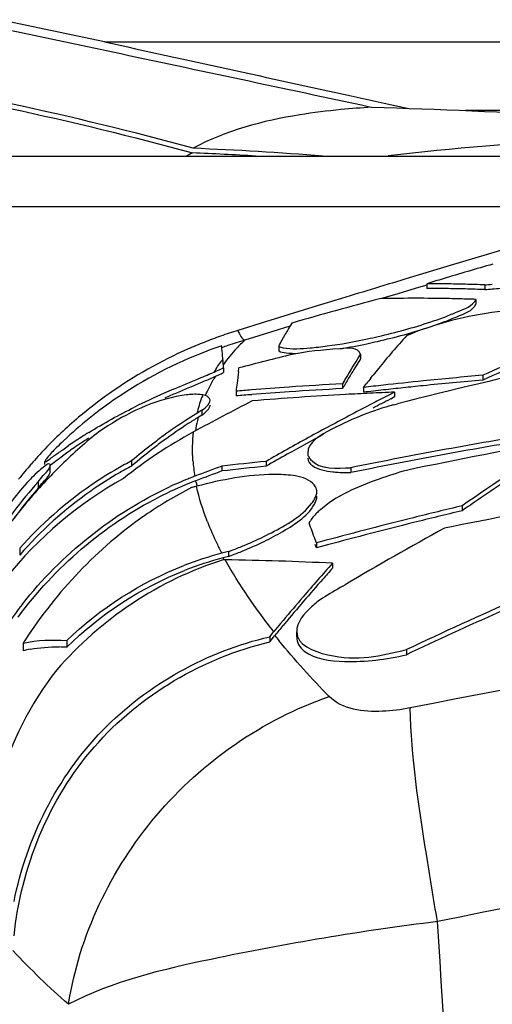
# Model space of a CAD drawing. Header units: millimetres. Extents: x 0 to 297, y 0 to 210.
# Tile 18 of 108: x 72 to 75, y 168 to 175. Entities that reach past the tile are written whole.
import ezdxf

# ---------------------------------------------------------------- set-up
doc = ezdxf.new("R2010")
doc.units = ezdxf.units.MM
doc.header["$LTSCALE"] = 16.335
doc.layers.get('0').update_dxf_attribs({"linetype": 'CONTINUOUS'})
doc.layers.add('08_SURFACES', color=7, linetype='CONTINUOUS')

msp = doc.modelspace()

# ---------------------------------------------------------------- linework, layer by layer
at = {"color": 7, "linetype": 'Continuous'}
for p, q in [((72.5384, 174.6026), (71.8517, 174.7481)), ((72.5384, 174.6026), (77.1464, 174.6026)), ((74.1487, 174.2496), (74.366, 174.2018)), ((74.366, 174.2018), (74.5153, 174.1689)), ((75.2534, 174.1549), (74.8966, 174.1549)), ((67.0484, 173.8568), (76.8031, 173.8568))]:
    msp.add_line(p, q, dxfattribs=at)
at = {"color": 9, "linetype": 'Continuous'}
for p, q in [((76.0946, 173.5251), (66.6162, 173.5251)), ((75.2561, 173.2791), (75.0379, 173.214)), ((75.0379, 173.214), (74.7953, 173.1412)), ((74.7953, 173.1412), (74.5284, 173.0605)), ((74.5886, 172.9969), (74.4316, 172.95)), ((74.6435, 173.0132), (74.5886, 172.9969)), ((74.0871, 172.9261), (73.928, 172.8774)), ((74.4316, 172.95), (74.3479, 172.9249)), ((73.928, 172.8774), (73.589, 172.773)), ((73.589, 172.773), (73.4093, 172.7173)), ((73.7496, 172.7444), (73.6366, 172.7101)), ((73.6366, 172.7101), (73.4542, 172.6545))]:
    msp.add_line(p, q, dxfattribs=at)
for points in [[(73.4093, 172.7173), (73.4137, 172.706), (73.4186, 172.6955), (73.4237, 172.6857), (73.4289, 172.6771), (73.4343, 172.6696)], [(73.4343, 172.6696), (73.4396, 172.6635), (73.4447, 172.6589)], [(73.4447, 172.6589), (73.4496, 172.6559), (73.4542, 172.6545)]]:
    msp.add_lwpolyline(points, dxfattribs=at)
for centre, radius, start, end in [((124.539, 8.0523), 172.4204, 106.860981, 107.014268), ((74.3223, 169.7733), 3.0824, 107.23078, 109.44818), ((74.3144, 169.7958), 3.0585, 109.44773, 111.60919), ((74.3616, 169.708), 3.0831, 107.11487, 109.28815), ((74.2766, 169.8827), 2.9638, 113.70454, 125.1671), ((74.302, 169.827), 3.0249, 111.60888, 113.72021), ((74.3555, 169.7256), 3.0645, 109.28941, 110.05967), ((74.2406, 169.9377), 2.898, 125.21146, 130.23962), ((74.229, 169.9518), 2.8797, 130.24413, 133.34487), ((74.2222, 169.959), 2.8699, 133.34535, 136.25539), ((74.2191, 169.962), 2.8655, 136.25592, 138.98019), ((74.2165, 169.9643), 2.8621, 138.98099, 140.27859), ((74.217, 169.9639), 2.8627, 140.27853, 141.53268), ((81.5635, 135.5494), 35.4053, 93.51998, 101.45029), ((81.3573, 136.7223), 32.8112, 93.40409, 101.68246)]:
    msp.add_arc(centre, radius, start, end, dxfattribs=at)
at = {"color": 7, "linetype": 'Continuous'}
msp.add_open_spline([(72.5384, 174.6026), (73.0753, 174.4854), (73.612, 174.3677), (74.1487, 174.2496)], degree=3, dxfattribs=at)
at = {"color": 9, "linetype": 'Continuous'}
for points, knots in [([(72.302, 168.3132), (72.3728, 168.7605), (72.7833, 169.6303), (73.573, 170.1746), (74.0056, 170.3246)], [0, 0, 0, 0, 0.497253, 1, 1, 1, 1]), ([(74.5349, 170.25), (74.4751, 170.2379), (74.2999, 170.2156), (74.0896, 170.2385), (74.0056, 170.3246)], [0, 0, 0, 0, 0.336511, 1, 1, 1, 1]), ([(74.7135, 168.8538), (74.688, 169.0001), (74.6135, 169.4631), (74.5416, 169.9293), (74.5349, 170.25)], [0, 0, 0, 0, 0.316475, 1, 1, 1, 1]), ([(74.7135, 168.8538), (74.217, 168.7931), (73.4073, 168.6562), (72.5904, 168.4643), (72.302, 168.3132)], [0, 0, 0, 0, 0.605685, 1, 1, 1, 1]), ([(74.8687, 157.6923), (74.9195, 158.6373), (75.0507, 162.3584), (74.8912, 166.0834), (74.7135, 168.8538)], [0, 0, 0, 0, 0.254217, 1, 1, 1, 1])]:
    msp.add_open_spline(points, degree=3, knots=knots, dxfattribs=at)
at = {"layer": '08_SURFACES', "color": 7, "linetype": 'Continuous'}
for p, q in [((71.7676, 174.712), (72.3127, 174.5965)), ((72.3127, 174.5965), (72.5911, 174.5374)), ((74.2697, 174.1795), (74.2825, 174.1753)), ((74.6431, 173.022), (74.6431, 172.9912)), ((75.0221, 173.0147), (75.0221, 172.9839)), ((74.9638, 172.9202), (74.9638, 172.8893)), ((73.6766, 172.6141), (73.6766, 172.583)), ((74.2103, 172.5632), (74.2103, 172.5321)), ((73.3158, 172.4734), (73.3158, 172.4422)), ((73.413, 172.4474), (73.4162, 172.4722)), ((73.216, 172.3974), (73.262, 172.4173)), ((73.262, 172.4173), (73.2808, 172.4257)), ((73.2808, 172.4257), (73.2899, 172.4299)), ((74.1127, 172.4025), (74.0929, 172.3682)), ((74.1127, 172.4025), (74.1034, 172.3865)), ((74.2783, 172.4065), (74.2936, 172.4258)), ((74.2783, 172.4064), (74.2936, 172.4256)), ((75.0091, 172.4239), (75.0091, 172.3926)), ((73.1659, 172.3762), (73.1769, 172.3808)), ((74.1034, 172.3865), (74.0929, 172.3682)), ((74.0929, 172.3682), (74.0929, 172.3369)), ((74.2302, 172.3447), (74.2499, 172.3702)), ((74.2302, 172.3447), (74.2499, 172.3699)), ((74.2302, 172.3447), (74.2302, 172.3133)), ((73.3974, 172.3203), (73.3974, 172.2889)), ((74.4336, 172.3137), (74.3952, 172.2941)), ((74.4336, 172.3137), (74.3952, 172.2942)), ((74.4336, 172.2823), (74.4079, 172.2691)), ((74.4336, 172.2823), (74.4079, 172.2692)), ((74.4336, 172.3137), (74.4336, 172.2823)), ((74.4269, 172.2319), (74.4525, 172.2384)), ((74.4269, 172.2319), (74.4526, 172.2384)), ((73.1742, 172.1956), (73.141, 172.1752)), ((73.1742, 172.1641), (73.1489, 172.1485)), ((73.1742, 172.1956), (73.1742, 172.1641)), ((72.1481, 171.841), (72.1481, 171.8608)), ((72.1826, 171.8), (72.1826, 171.841)), ((72.7142, 171.8643), (72.7142, 171.8306)), ((73.305, 171.8307), (73.305, 171.7989)), ((73.5929, 171.861), (73.5929, 171.8292)), ((74.1475, 171.8202), (74.1475, 171.7883)), ((72.1038, 171.7284), (72.1038, 171.6862)), ((74.8745, 171.5711), (74.8745, 171.5389)), ((73.9219, 171.3286), (73.9139, 171.3507)), ((73.9219, 171.2962), (73.9139, 171.3184)), ((73.9868, 171.346), (73.9219, 171.3286)), ((73.9868, 171.3459), (73.9219, 171.3286)), ((73.9219, 171.3286), (73.9219, 171.2962)), ((73.9948, 171.3158), (73.9219, 171.2962)), ((73.9949, 171.3157), (73.9219, 171.2962)), ((71.9832, 171.294), (71.9832, 171.2494)), ((73.3469, 171.2723), (73.3036, 171.2609)), ((73.3469, 171.2399), (73.3123, 171.2308)), ((73.3469, 171.2723), (73.3469, 171.2399)), ((73.3266, 171.2178), (73.3138, 171.2179)), ((74.0271, 171.1953), (74.0271, 171.1628)), ((74.0951, 171.047), (74.1093, 171.0553)), ((74.0951, 171.0469), (74.1093, 171.0553)), ((73.7039, 170.8208), (73.6878, 170.8013)), ((73.7039, 170.8207), (73.6878, 170.8012)), ((73.7132, 170.799), (73.7039, 170.7878)), ((73.7132, 170.799), (73.7039, 170.7879)), ((73.6173, 170.7153), (73.6264, 170.7267)), ((73.6264, 170.7267), (73.6355, 170.7379)), ((73.6355, 170.7379), (73.6447, 170.7491)), ((73.6395, 170.7098), (73.6507, 170.7235)), ((73.7932, 170.7139), (73.7932, 170.7469)), ((72.0056, 170.6731), (72.0056, 170.6236)), ((72.291, 170.6902), (72.291, 170.6463)), ((73.6173, 170.7153), (73.6173, 170.6821)), ((73.6173, 170.6821), (73.6284, 170.696)), ((73.6284, 170.696), (73.6395, 170.7098)), ((74.5109, 170.631), (74.5109, 170.598))]:
    msp.add_line(p, q, dxfattribs=at)
at = {"layer": '08_SURFACES', "color": 9, "linetype": 'Continuous'}
for p, q in [((73.1724, 172.2767), (73.1741, 172.2814)), ((73.1724, 172.2767), (73.1742, 172.2814)), ((73.137, 171.724), (73.1351, 171.7352)), ((73.3163, 171.2231), (73.3123, 171.2308))]:
    msp.add_line(p, q, dxfattribs=at)
at = {"layer": '08_SURFACES', "color": 7, "linetype": 'Continuous'}
for points in [[(73.2543, 172.4452), (73.2652, 172.45), (73.2759, 172.4548)], [(73.2759, 172.4548), (73.2863, 172.4595), (73.2964, 172.4642), (73.3063, 172.4688), (73.3158, 172.4734)], [(73.2899, 172.4299), (73.2988, 172.434), (73.3074, 172.4381), (73.3158, 172.4422)], [(73.1396, 171.6991), (73.1338, 171.6976), (73.1281, 171.6961), (73.1223, 171.6945), (73.1165, 171.6929), (73.1107, 171.6913), (73.105, 171.6897)]]:
    msp.add_lwpolyline(points, dxfattribs=at)
for centre, radius, start, end in [((74.5657, 169.057), 5.1262, 93.16715, 95.40545), ((73.7434, 172.7243), 1.3148, 118.70499, 120.51388), ((72.066, 148.913), 24.9865, 86.65289, 87.60099), ((72.1344, 150.2619), 23.666, 85.56366, 87.62135), ((81.9708, 149.2189), 24.9055, 106.07416, 106.85252), ((81.989, 149.1584), 24.9687, 106.85231, 107.10989), ((74.6542, 163.7324), 9.2896, 89.67737, 90.06855), ((74.6542, 163.7098), 9.2814, 89.67709, 90.06861), ((74.6542, 163.7307), 9.2912, 88.89702, 89.67736), ((74.6542, 163.7082), 9.283, 88.89606, 89.67708), ((74.6541, 163.7254), 9.2966, 88.11949, 88.897), ((74.6542, 163.7047), 9.2866, 88.5066, 88.89607), ((74.6541, 163.701), 9.2903, 88.11787, 88.5066), ((74.6539, 163.7191), 9.3029, 87.73188, 88.11952), ((74.6539, 163.6965), 9.2947, 87.72987, 88.11786), ((74.8424, 175.3694), 2.3616, 274.36417, 275.57153), ((74.8425, 175.3357), 2.3586, 274.36783, 275.57219), ((74.7849, 175.9294), 2.9551, 275.56549, 276.59952), ((82.861, 141.1746), 32.8749, 105.03226, 106.06851), ((74.5734, 162.165), 10.7623, 89.03095, 91.27236), ((74.5733, 162.162), 10.7652, 88.4751, 89.03078), ((74.5732, 162.1565), 10.7707, 87.92138, 88.47509), ((76.15, 171.3242), 2.7894, 150.04178, 150.63014), ((75.9674, 171.4298), 2.5785, 148.81011, 150.05002), ((73.3603, 176.8598), 4.2921, 282.03258, 282.98943), ((78.3119, 169.2402), 5.1277, 137.82827, 140.99628), ((74.2078, 169.9427), 2.8232, 108.6917, 110.87657), ((69.3132, 172.209), 4.0106, 5.64705, 5.83816), ((73.4484, 176.3965), 3.851, 279.43895, 282.05385), ((73.361, 176.8216), 4.285, 282.00933, 282.96588), ((74.2134, 169.9305), 2.8365, 110.89551, 124.28355), ((61.9488, 171.5562), 11.4039, 4.61318, 4.89535), ((82.2959, 138.2987), 35.3083, 103.98349, 104.56574), ((78.2993, 169.9703), 4.8418, 147.61967, 149.84486), ((78.1611, 170.027), 4.678, 147.62247, 148.98096), ((83.3492, 153.7951), 20.4105, 113.3076, 114.11805), ((78.7417, 168.8865), 5.6844, 140.95189, 141.49052), ((82.9903, 138.6707), 34.6365, 102.46449, 104.27024), ((83.3503, 153.7784), 20.3976, 113.32655, 114.13766), ((68.5247, 183.5317), 12.0533, 292.5907, 292.86547), ((69.5565, 180.9758), 9.3264, 292.84207, 293.10282), ((71.3131, 176.9202), 4.8779, 292.86253, 293.45021), ((83.7679, 171.1133), 10.4406, 172.65868, 173.07741), ((78.5327, 169.8028), 5.112, 148.97415, 149.83993), ((78.939, 168.7301), 5.9361, 141.73243, 142.17829), ((77.3787, 145.2585), 27.2686, 94.98524, 95.80797), ((77.3787, 145.252), 27.2439, 94.98979, 95.81327), ((75.5852, 166.2815), 6.5853, 113.2167, 113.80032), ((85.2753, 170.9295), 11.9591, 173.07383, 173.32159), ((75.1304, 152.2409), 20.1541, 94.64848, 94.93306), ((75.1291, 152.2573), 20.1376, 93.9463, 94.64853), ((75.1274, 152.2818), 20.113, 92.94837, 93.94632), ((75.1274, 152.2689), 20.0946, 92.95108, 93.95002), ((78.7728, 169.6629), 5.39, 149.8361, 150.25751), ((77.3821, 145.226), 27.3013, 96.35581, 96.62959), ((77.3822, 145.2194), 27.2766, 96.36162, 96.63564), ((77.3807, 145.2387), 27.2885, 95.80795, 96.35583), ((77.3812, 145.2279), 27.2681, 96.08749, 96.36162), ((77.3803, 145.2368), 27.2592, 95.81323, 96.08749), ((74.1985, 169.9547), 2.8082, 124.30902, 133.36063), ((74.8694, 167.8915), 4.8233, 113.73758, 116.2787), ((75.1304, 152.228), 20.1356, 94.64532, 94.9376), ((75.1291, 152.2445), 20.1191, 93.94999, 94.64537), ((75.2605, 151.2385), 21.0914, 93.11772, 94.7795), ((75.2589, 151.2662), 21.0636, 92.68473, 93.11737), ((75.2584, 151.2754), 21.0544, 92.2452, 92.68473), ((82.7104, 155.9444), 18.3428, 116.95707, 117.31815), ((82.7094, 155.9299), 18.3273, 116.93377, 117.33986), ((81.8242, 156.0075), 18.2558, 117.1166, 118.47892), ((82.7913, 155.7884), 18.5185, 117.31915, 118.30271), ((74.934, 169.2631), 3.4198, 121.62076, 123.0148), ((74.9248, 169.2625), 3.3886, 121.60599, 122.88333), ((74.925, 169.2768), 3.4034, 123.01491, 126.08472), ((74.9157, 169.2765), 3.372, 122.8833, 126.2027), ((82.9167, 155.5556), 18.783, 118.30274, 119.2748), ((74.5967, 169.4394), 3.3516, 128.69644, 134.26979), ((74.0739, 169.427), 3.0623, 122.38012, 124.51199), ((74.1185, 169.3363), 3.1942, 121.80882, 123.83264), ((74.5873, 169.3521), 3.0751, 118.51738, 128.77548), ((74.9216, 169.2817), 3.3975, 126.08553, 127.56746), ((82.9284, 155.5182), 18.7936, 118.46969, 119.29756), ((80.8413, 138.7793), 33.7121, 99.53421, 100.49527), ((74.1745, 169.9808), 2.7728, 134.74684, 135.6417), ((74.1809, 169.9743), 2.7818, 133.37546, 134.74663), ((74.2026, 169.2391), 3.2901, 124.50534, 125.36782), ((74.2806, 169.0936), 3.4861, 123.82481, 124.63242), ((74.924, 169.2787), 3.4013, 127.56901, 130.51827), ((74.9152, 169.2777), 3.3707, 127.73109, 130.76672), ((74.9123, 169.2813), 3.3661, 126.2037, 127.72936), ((83.016, 155.3778), 18.9866, 119.27394, 119.7557), ((81.5397, 138.3898), 34.1442, 100.14768, 101.8786), ((80.8413, 138.7788), 33.6814, 99.543, 100.50496), ((84.3215, 157.9704), 16.5597, 122.09075, 124.78367), ((74.3133, 169.0831), 3.4813, 125.36723, 126.08351), ((83.0182, 155.3578), 18.9775, 119.29701, 119.77912), ((80.8423, 138.774), 33.7175, 100.97435, 101.45255), ((80.8422, 138.7747), 33.7168, 100.49527, 100.97435), ((80.8422, 138.7742), 33.6861, 100.50496, 100.9845), ((74.5731, 169.4641), 3.3174, 134.27631, 137.15935), ((73.9011, 169.5934), 2.5624, 119.8796, 124.52811), ((73.8879, 169.616), 2.5363, 117.56632, 119.87627), ((73.8859, 169.6166), 2.5048, 117.88925, 119.8559), ((84.2049, 142.4785), 31.3107, 110.37239, 110.71936), ((76.1154, 146.5181), 25.4682, 95.68421, 96.33554), ((76.1154, 146.5102), 25.4444, 95.68957, 96.34151), ((80.8423, 138.7735), 33.6868, 100.98449, 101.46315), ((84.3665, 157.8862), 16.6281, 123.01594, 124.35883), ((72.9809, 170.8388), 1.2972, 135.16065, 137.13346), ((73.8996, 169.5932), 2.532, 119.86099, 124.99558), ((74.0079, 169.4387), 2.4866, 111.87778, 114.77994), ((73.9974, 169.4643), 2.4589, 111.04612, 111.87404), ((73.9942, 169.4728), 2.4498, 110.71922, 111.04581), ((84.2051, 142.474), 31.2851, 110.39016, 110.72239), ((74.1316, 172.9808), 1.1927, 268.71841, 270.76372), ((74.6152, 169.5088), 3.3517, 138.52961, 147.18517), ((73.5846, 170.3222), 2.0913, 138.01149, 142.6265), ((74.6228, 169.5026), 3.3337, 139.08025, 143.36475), ((73.9277, 169.5584), 2.6064, 124.57325, 138.24765), ((74.5562, 169.4798), 3.2944, 137.15897, 140.11512), ((74.0103, 169.4251), 2.4703, 111.79665, 116.88958), ((73.9954, 169.4612), 2.4312, 110.72273, 111.786), ((73.927, 169.5576), 2.5769, 125.04181, 138.96557), ((74.5268, 169.5041), 3.2562, 140.11066, 146.28432), ((82.8113, 138.4016), 34.1058, 103.45666, 103.73207), ((81.4821, 138.3829), 33.719, 99.88988, 101.50152), ((84.5399, 157.6311), 16.9366, 124.35611, 124.79782), ((82.8118, 138.3994), 34.1081, 104.00741, 104.99517), ((82.8115, 138.4006), 34.1069, 103.73207, 104.0074), ((82.8115, 138.4004), 34.0758, 103.74485, 104.02044), ((82.8113, 138.4014), 34.0747, 103.46918, 103.74485), ((65.5301, 168.3205), 8.9146, 19.87192, 20.61351), ((82.8118, 138.3993), 34.077, 104.02045, 104.9952), ((85.6745, 151.481), 22.7357, 118.69324, 120.57613), ((72.3995, 173.8577), 2.7536, 290.12603, 291.82199), ((72.5341, 173.4942), 2.3961, 291.77408, 295.47624), ((72.4764, 173.6662), 2.5472, 291.8173, 293.59538), ((73.8925, 169.0279), 2.3094, 104.77482, 111.24735), ((73.8939, 169.0254), 2.2808, 104.77388, 111.41345), ((72.3991, 173.8237), 2.7521, 290.14426, 291.83828), ((86.4829, 145.3325), 27.9883, 112.0593, 115.32484), ((73.0586, 151.9732), 19.2465, 87.11557, 89.20206), ((84.1855, 162.1056), 13.6314, 138.17808, 139.4004), ((84.0132, 162.2346), 13.3953, 138.20136, 138.60689), ((86.4985, 145.2911), 28.0025, 112.62419, 115.3463), ((84.2798, 162.0002), 13.7503, 138.60862, 139.40676), ((85.8379, 151.202), 23.0589, 120.61382, 121.00027), ((84.6588, 161.699), 14.2554, 139.39751, 140.21699), ((74.1607, 169.2331), 2.7454, 141.87023, 145.64076), ((84.6495, 161.6834), 14.2372, 139.40672, 140.18802), ((84.9771, 161.4335), 14.6698, 140.31446, 140.57857), ((84.9521, 161.4307), 14.6315, 140.24348, 140.57066), ((74.5969, 169.0254), 3.0708, 147.00793, 147.54912), ((72.1999, 169.849), 0.7986, 100.73058, 104.08355), ((72.2172, 169.5727), 1.0762, 86.06694, 88.70567)]:
    msp.add_arc(centre, radius, start, end, dxfattribs=at)
at = {"layer": '08_SURFACES', "color": 9, "linetype": 'Continuous'}
for centre, radius, start, end in [((74.424, 171.6534), 1.3938, 134.0865, 135.66309), ((74.296, 171.7718), 1.2194, 137.19664, 143.63694), ((74.3834, 171.693), 1.3371, 135.66328, 137.26595), ((74.2217, 171.8515), 1.1352, 143.33428, 144.20481), ((74.139, 171.8829), 1.027, 148.6424, 150.18939), ((74.0587, 171.9471), 0.9457, 159.60043, 166.04555), ((74.0694, 171.9433), 0.957, 158.4087, 159.31292), ((74.0612, 171.9203), 0.9405, 165.95523, 167.17408), ((74.0647, 171.9195), 0.9441, 167.177, 171.39684), ((74.2547, 171.9477), 1.142, 184.17639, 186.68087), ((74.3258, 171.956), 1.2136, 186.68136, 189.09483), ((74.3974, 171.9384), 1.2786, 189.65198, 190.76442), ((75.0194, 172.1692), 1.9412, 201.20762, 205.73649), ((75.2695, 172.2874), 2.2178, 205.68212, 207.57142), ((77.1682, 173.5382), 4.5051, 218.66656, 219.19413)]:
    msp.add_arc(centre, radius, start, end, dxfattribs=at)
at = {"layer": '08_SURFACES', "color": 7, "linetype": 'Continuous'}
for points, knots in [([(73.1166, 173.9075), (72.3281, 174.1235), (71.2655, 174.3516), (70.1913, 174.4957), (69.9269, 174.5253)], [0, 0, 0, 0, 0.754484, 1, 1, 1, 1]), ([(69.9269, 174.4945), (70.1909, 174.4649), (71.2635, 174.3209), (72.3246, 174.0932), (73.1119, 173.8776)], [0, 0, 0, 0, 0.245511, 1, 1, 1, 1]), ([(74.0828, 174.1604), (73.9927, 174.1518), (73.6623, 174.1104), (73.3302, 174.0243), (73.1166, 173.9075)], [0, 0, 0, 0, 0.270985, 1, 1, 1, 1]), ([(74.7649, 172.807), (74.7909, 172.817), (74.8578, 172.8477), (74.9441, 172.8755), (74.9638, 172.9202)], [0, 0, 0, 0, 0.363302, 1, 1, 1, 1]), ([(75.5176, 172.8312), (75.4867, 172.8662), (75.3236, 172.86), (75.0022, 172.8371), (74.6998, 172.7627), (74.5115, 172.6828)], [0, 0, 0, 0, 0.135972, 0.404606, 1, 1, 1, 1]), ([(74.7612, 172.7747), (74.7877, 172.7847), (74.8558, 172.8159), (74.9438, 172.8439), (74.9638, 172.8893)], [0, 0, 0, 0, 0.363432, 1, 1, 1, 1]), ([(74.325, 172.6775), (74.4413, 172.7043), (74.5893, 172.7442), (74.7335, 172.795), (74.7649, 172.807)], [0, 0, 0, 0, 0.780396, 1, 1, 1, 1]), ([(74.3224, 172.6458), (74.4383, 172.6725), (74.5859, 172.7122), (74.7298, 172.7627), (74.7612, 172.7747)], [0, 0, 0, 0, 0.779806, 1, 1, 1, 1]), ([(73.6766, 172.6141), (73.6836, 172.6274), (73.6975, 172.6536), (73.7119, 172.6795), (73.7191, 172.6923)], [0, 0, 0, 0, 0.506332, 1, 1, 1, 1]), ([(73.3111, 172.5294), (73.3101, 172.5422), (73.3079, 172.567), (73.3055, 172.5917), (73.3043, 172.6036)], [0, 0, 0, 0, 0.517265, 1, 1, 1, 1]), ([(73.6766, 172.6141), (73.6856, 172.6092), (73.7532, 172.5921), (73.8228, 172.5983), (73.881, 172.6031)], [0, 0, 0, 0, 0.149115, 1, 1, 1, 1]), ([(73.6766, 172.583), (73.6909, 172.5751), (73.7342, 172.5681), (73.7764, 172.5671), (73.8026, 172.5677)], [0, 0, 0, 0, 0.383225, 1, 1, 1, 1]), ([(74.2103, 172.5632), (74.1947, 172.6072), (73.9871, 172.5913), (73.8663, 172.5805), (73.7639, 172.5607)], [0, 0, 0, 0, 0.308911, 1, 1, 1, 1]), ([(73.881, 172.6031), (73.8991, 172.6046), (73.9365, 172.6083), (73.9739, 172.613), (73.9933, 172.6156)], [0, 0, 0, 0, 0.480914, 1, 1, 1, 1]), ([(72.9333, 172.2766), (72.9461, 172.2823), (72.9715, 172.2936), (72.9971, 172.3047), (73.0098, 172.3101)], [0, 0, 0, 0, 0.503571, 1, 1, 1, 1]), ([(73.105, 172.2991), (73.0894, 172.2982), (73.0564, 172.2948), (73.0237, 172.2891), (73.0064, 172.2855)], [0, 0, 0, 0, 0.468813, 1, 1, 1, 1]), ([(73.1795, 172.2954), (73.1686, 172.2976), (73.1437, 172.3002), (73.1187, 172.2998), (73.105, 172.2991)], [0, 0, 0, 0, 0.44781, 1, 1, 1, 1]), ([(73.1742, 172.1956), (73.1885, 172.2061), (73.2105, 172.2236), (73.2275, 172.25), (73.2275, 172.261)], [0, 0, 0, 0, 0.618942, 1, 1, 1, 1]), ([(73.2275, 172.261), (73.2275, 172.269), (73.2133, 172.2887), (73.1921, 172.293), (73.1795, 172.2954)], [0, 0, 0, 0, 0.386781, 1, 1, 1, 1]), ([(73.1948, 172.1804), (73.2025, 172.1871), (73.215, 172.1994), (73.2245, 172.2148), (73.2264, 172.2219)], [0, 0, 0, 0, 0.579539, 1, 1, 1, 1]), ([(73.2264, 172.2219), (73.2268, 172.2232), (73.2273, 172.2257), (73.2275, 172.2282), (73.2275, 172.2295)], [0, 0, 0, 0, 0.513813, 1, 1, 1, 1]), ([(74.4269, 172.2319), (74.2878, 172.192), (74.1082, 172.123), (73.8658, 171.9883), (73.8657, 171.9139)], [0, 0, 0, 0, 0.660544, 1, 1, 1, 1]), ([(73.1742, 172.1641), (73.1779, 172.1668), (73.1849, 172.1721), (73.1916, 172.1777), (73.1948, 172.1804)], [0, 0, 0, 0, 0.519846, 1, 1, 1, 1]), ([(72.2338, 171.9156), (72.2441, 171.923), (72.2659, 171.9386), (72.2879, 171.954), (72.2995, 171.962)], [0, 0, 0, 0, 0.47382, 1, 1, 1, 1]), ([(72.1481, 171.8608), (72.1481, 171.8526), (72.1995, 171.8944), (72.2128, 171.9005), (72.2338, 171.9156)], [0, 0, 0, 0, 0.240492, 1, 1, 1, 1]), ([(72.192, 171.9193), (72.1819, 171.9078), (72.1672, 171.8896), (72.152, 171.8711), (72.1488, 171.8635)], [0, 0, 0, 0, 0.651142, 1, 1, 1, 1]), ([(72.1822, 171.8369), (72.194, 171.8455), (72.2208, 171.8656), (72.2477, 171.8855), (72.2629, 171.8966)], [0, 0, 0, 0, 0.437403, 1, 1, 1, 1]), ([(73.8657, 171.9139), (73.8657, 171.8992), (73.9253, 171.8007), (74.0578, 171.819), (74.1475, 171.8202)], [0, 0, 0, 0, 0.140528, 1, 1, 1, 1]), ([(73.8657, 171.8821), (73.8657, 171.8421), (73.9469, 171.8033), (74.0052, 171.7959), (74.029, 171.7933)], [0, 0, 0, 0, 0.625943, 1, 1, 1, 1]), ([(72.1484, 171.8302), (72.1348, 171.8207), (72.1048, 171.796), (72.0768, 171.7693), (72.0611, 171.7535)], [0, 0, 0, 0, 0.426442, 1, 1, 1, 1]), ([(72.1038, 171.7284), (72.1146, 171.7416), (72.1401, 171.7777), (72.1827, 171.8122), (72.1826, 171.841)], [0, 0, 0, 0, 0.372915, 1, 1, 1, 1]), ([(72.1488, 171.8635), (72.1486, 171.863), (72.1483, 171.8621), (72.1481, 171.8612), (72.1481, 171.8608)], [0, 0, 0, 0, 0.573727, 1, 1, 1, 1]), ([(72.1826, 171.841), (72.1825, 171.8441), (72.1631, 171.8464), (72.1564, 171.8357), (72.1484, 171.8302)], [0, 0, 0, 0, 0.242807, 1, 1, 1, 1]), ([(72.1038, 171.6862), (72.1146, 171.6996), (72.14, 171.7362), (72.1827, 171.771), (72.1826, 171.8)], [0, 0, 0, 0, 0.373031, 1, 1, 1, 1]), ([(73.7695, 171.7686), (73.728, 171.7745), (73.5153, 171.7824), (73.3041, 171.7419), (73.1396, 171.6991)], [0, 0, 0, 0, 0.197936, 1, 1, 1, 1]), ([(73.9252, 171.6664), (73.9252, 171.7077), (73.8526, 171.7559), (73.7924, 171.7653), (73.7695, 171.7686)], [0, 0, 0, 0, 0.640995, 1, 1, 1, 1]), ([(74.5115, 171.8028), (74.4509, 171.7862), (74.2513, 171.7223), (74.0507, 171.6364), (73.9401, 171.5385)], [0, 0, 0, 0, 0.298412, 1, 1, 1, 1]), ([(74.029, 171.7933), (74.0411, 171.792), (74.0664, 171.7898), (74.0917, 171.7888), (74.1049, 171.7885)], [0, 0, 0, 0, 0.480553, 1, 1, 1, 1]), ([(73.105, 171.6897), (72.9996, 171.6359), (72.5761, 171.3821), (72.2252, 171.0118), (72.0213, 170.6975)], [0, 0, 0, 0, 0.239955, 1, 1, 1, 1]), ([(73.8907, 171.5862), (73.8976, 171.595), (73.9094, 171.612), (73.9181, 171.631), (73.921, 171.6402)], [0, 0, 0, 0, 0.537447, 1, 1, 1, 1]), ([(73.9091, 171.5813), (73.914, 171.59), (73.9219, 171.607), (73.9252, 171.6257), (73.9252, 171.6344)], [0, 0, 0, 0, 0.535589, 1, 1, 1, 1]), ([(73.921, 171.6402), (73.9223, 171.6445), (73.9244, 171.6532), (73.9252, 171.6621), (73.9252, 171.6664)], [0, 0, 0, 0, 0.515521, 1, 1, 1, 1]), ([(73.496, 171.332), (73.5409, 171.3517), (73.6811, 171.4196), (73.8241, 171.5012), (73.8907, 171.5862)], [0, 0, 0, 0, 0.312425, 1, 1, 1, 1]), ([(73.5647, 171.3311), (73.6062, 171.3509), (73.7301, 171.4172), (73.8615, 171.4971), (73.9091, 171.5813)], [0, 0, 0, 0, 0.322193, 1, 1, 1, 1]), ([(73.9187, 171.5182), (73.9094, 171.5087), (73.8929, 171.4901), (73.8792, 171.4692), (73.874, 171.459)], [0, 0, 0, 0, 0.535556, 1, 1, 1, 1]), ([(73.9401, 171.5385), (73.9363, 171.5351), (73.9291, 171.5285), (73.922, 171.5216), (73.9187, 171.5182)], [0, 0, 0, 0, 0.510355, 1, 1, 1, 1]), ([(73.9616, 170.9673), (73.9366, 170.9499), (73.8646, 170.8939), (73.7932, 170.8103), (73.7932, 170.7469)], [0, 0, 0, 0, 0.324247, 1, 1, 1, 1]), ([(73.7932, 170.7469), (73.7932, 170.6627), (74.1194, 170.5319), (74.3435, 170.5927), (74.5109, 170.631)], [0, 0, 0, 0, 0.328707, 1, 1, 1, 1]), ([(71.9468, 168.9849), (72.0266, 169.3965), (72.4275, 170.1944), (73.2106, 170.62), (73.6173, 170.7153)], [0, 0, 0, 0, 0.50093, 1, 1, 1, 1]), ([(71.9468, 168.7604), (71.9904, 169.2056), (72.3524, 170.0961), (73.1842, 170.5786), (73.6173, 170.6821)], [0, 0, 0, 0, 0.501049, 1, 1, 1, 1]), ([(73.7932, 170.7139), (73.7932, 170.697), (73.8023, 170.6604), (73.8281, 170.6336), (73.8431, 170.6221)], [0, 0, 0, 0, 0.472593, 1, 1, 1, 1]), ([(73.8431, 170.6221), (73.9148, 170.5672), (74.158, 170.5388), (74.3783, 170.5676), (74.5109, 170.598)], [0, 0, 0, 0, 0.398749, 1, 1, 1, 1])]:
    msp.add_open_spline(points, degree=3, knots=knots, dxfattribs=at)
for points in [[(72.5911, 174.5374), (73.1507, 174.4185), (73.7103, 174.2992), (74.2697, 174.1795)], [(74.2825, 174.1753), (75.1569, 174.1548), (76.0317, 174.0976), (76.9002, 173.994)], [(73.9933, 172.6156), (74.0811, 172.6275), (74.1684, 172.6435), (74.255, 172.662)], [(72.9892, 172.3336), (73.0443, 172.3572), (73.0996, 172.3801), (73.1549, 172.4032)], [(73.0098, 172.3101), (73.0617, 172.3325), (73.1138, 172.3543), (73.1659, 172.3762)], [(73.0064, 172.2855), (72.8253, 172.2478), (72.6539, 172.1599), (72.5013, 172.0552)], [(72.4349, 172.0507), (72.5317, 172.1108), (72.6318, 172.1658), (72.7339, 172.2164)], [(72.6614, 171.7495), (72.3679, 171.5879), (72.1027, 171.3622), (71.8944, 171.0998)], [(72.0012, 170.9283), (72.2549, 171.2516), (72.5925, 171.5241), (72.9657, 171.6963)], [(71.9724, 170.8433), (72.2115, 171.1681), (72.5334, 171.446), (72.8931, 171.6283)], [(73.3138, 171.2179), (72.8986, 171.0891), (72.5087, 170.8286), (72.2263, 170.4981)], [(72.291, 170.6902), (72.5086, 170.9007), (72.7734, 171.0706), (73.0556, 171.1803)], [(72.291, 170.6463), (72.5085, 170.8623), (72.7758, 171.0368), (73.0612, 171.1488)], [(72.0056, 170.6731), (72.0986, 170.694), (72.196, 170.6981), (72.291, 170.6902)], [(72.0512, 170.6337), (72.1137, 170.6455), (72.1779, 170.65), (72.2415, 170.6486)], [(72.2263, 170.4981), (71.872, 170.0621), (71.7297, 169.4549), (71.7108, 168.8934)]]:
    msp.add_open_spline(points, degree=3, dxfattribs=at)
at = {"layer": '08_SURFACES', "color": 9, "linetype": 'Continuous'}
for points, knots in [([(76.1206, 173.9802), (75.9698, 173.9755), (75.3922, 173.9526), (74.8152, 173.9086), (74.3911, 173.8576)], [0, 0, 0, 0, 0.261112, 1, 1, 1, 1]), ([(73.2543, 172.4452), (73.2615, 172.4571), (73.2766, 172.4809), (73.2927, 172.504), (73.301, 172.5155)], [0, 0, 0, 0, 0.496801, 1, 1, 1, 1]), ([(73.1968, 172.291), (73.2043, 172.3084), (73.2203, 172.3431), (73.2384, 172.3768), (73.2479, 172.3934)], [0, 0, 0, 0, 0.497066, 1, 1, 1, 1])]:
    msp.add_open_spline(points, degree=3, knots=knots, dxfattribs=at)
for points in [[(73.1157, 171.8645), (73.1111, 171.9276), (73.112, 171.9913), (73.1192, 172.0541)], [(73.2097, 171.467), (73.1805, 171.5424), (73.1564, 171.6201), (73.1396, 171.6991)], [(73.6447, 170.7491), (73.5267, 170.8965), (73.4174, 171.0522), (73.3266, 171.2178)], [(74.0056, 170.3246), (73.8909, 170.4421), (73.7805, 170.564), (73.6767, 170.6912)], [(72.302, 168.3132), (72.1755, 168.425), (72.0532, 168.5417), (71.9376, 168.6647)]]:
    msp.add_open_spline(points, degree=3, dxfattribs=at)

doc.saveas('drawing.dxf')
